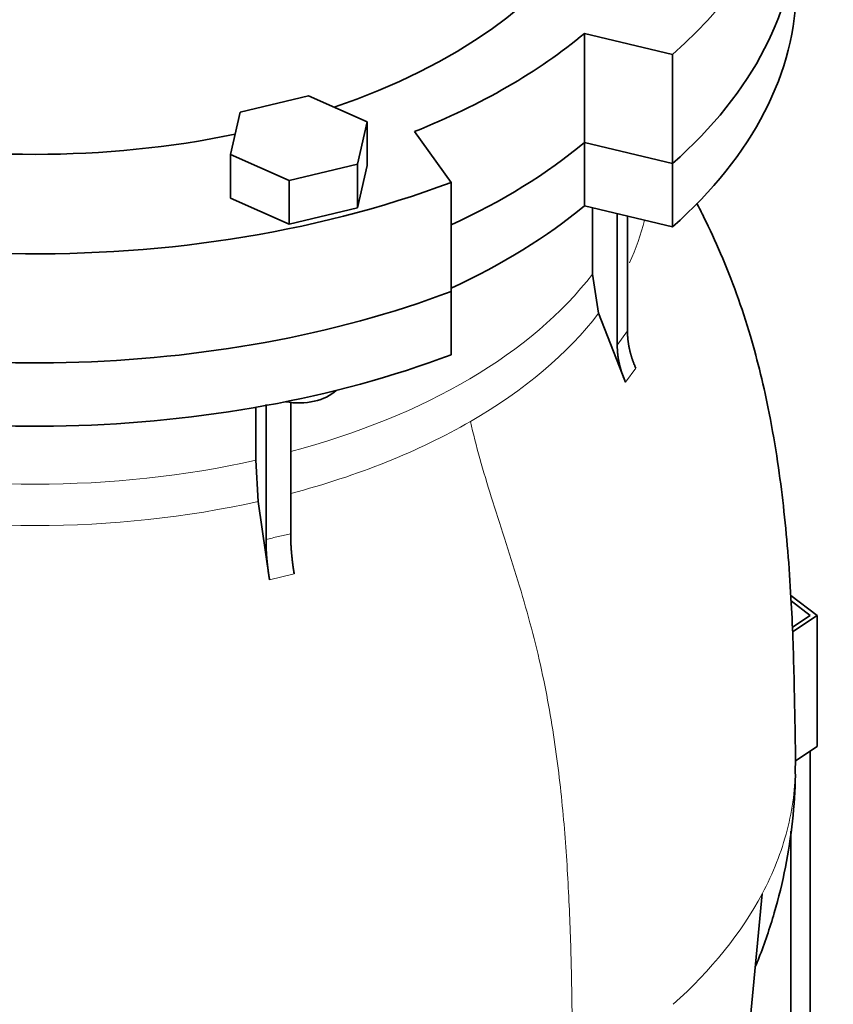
# Model space of a CAD drawing. Header units: millimetres. Extents: x 426 to 1318, y -2223 to 1749.
# Tile 12 of 31: x 1166 to 1318, y -942 to -758. Entities that reach past the tile are written whole.
import ezdxf

# ---------------------------------------------------------------- set-up
doc = ezdxf.new("R2010")
doc.units = ezdxf.units.MM
for name, color, linetype in [('MID_344-5', 7, 'Continuous'), ('VSI344-454_FLANG', 7, 'Continuous'), ('VSI344-454_TERMI', 7, 'Continuous'), ('VSI344-454_TESTA', 7, 'Continuous')]:
    doc.layers.add(name, color=color, linetype=linetype)

# ---------------------------------------------------------------- blocks, each defined once
blk = doc.blocks.new('SE4')
at = {"layer": 'MID_344-5', "color": 7, "linetype": 'Continuous', "lineweight": 35}
blk.add_line((1313.67, -968.86), (1313.67, -894.88), dxfattribs=at)
at = {"layer": 'VSI344-454_FLANG', "color": 7, "linetype": 'Continuous', "lineweight": 35}
for p, q in [((1271.4, -760.59), (1287.89, -764.53)), ((1271.4, -781), (1271.4, -760.59)), ((1287.89, -764.53), (1287.89, -784.95)), ((1219.72, -772.29), (1206.91, -775.35)), ((1230.71, -777.16), (1219.72, -772.29)), ((1206.91, -775.35), (1205.11, -783.28)), ((1228.9, -785.09), (1230.71, -777.16)), ((1230.71, -777.16), (1230.71, -785.33)), ((1246.41, -788.48), (1239.58, -778.96)), ((1271.4, -781), (1287.89, -784.95)), ((1205.11, -783.28), (1205.11, -791.45)), ((1205.11, -783.28), (1216.1, -788.15)), ((1216.1, -788.15), (1228.9, -785.09)), ((1228.9, -785.09), (1228.9, -793.26)), ((1228.9, -793.26), (1230.71, -785.33)), ((1216.1, -788.15), (1216.1, -796.32)), ((1246.41, -788.48), (1246.41, -808.89)), ((1205.11, -791.45), (1216.1, -796.32)), ((1216.1, -796.32), (1228.9, -793.26))]:
    blk.add_line(p, q, dxfattribs=at)
for centre, major_axis, start_param, end_param in [((1168.54, -719.58), (-110.25, 0), 2.103318, 6.283185), ((1168.54, -719.58), (142.5, 0), 2.772791, 5.290477), ((1168.54, -719.58), (-142.5, 0), 2.563505, 3.510394), ((1168.54, -739.99), (142.5, 0), 3.141593, 5.290477), ((1168.54, -739.99), (-142.5, 0), 2.563505, 3.141593), ((1168.54, -719.58), (125, 0), 5.316801, 5.678774), ((1168.54, -719.58), (-110.25, 0), 1.224323, 1.91727), ((1168.54, -739.99), (125, 0), 5.384862, 5.678774)]:
    blk.add_ellipse(centre, major_axis=major_axis, ratio=0.57735, start_param=start_param, end_param=end_param, dxfattribs=at)
at = {"layer": 'VSI344-454_TERMI', "color": 7, "linetype": 'Continuous', "lineweight": 35}
for p, q in [((1310.02, -865.75), (1314.95, -869.53)), ((1313.67, -869.5), (1310.08, -866.75)), ((1310.31, -871.73), (1313.67, -869.5)), ((1314.95, -869.53), (1310.35, -872.58)), ((1314.95, -869.53), (1314.95, -894.02)), ((1314.95, -894.02), (1310.89, -896.73))]:
    blk.add_line(p, q, dxfattribs=at)
at = {"layer": 'VSI344-454_TESTA', "color": 7, "linetype": 'Continuous', "lineweight": 35}
for p, q in [((1287.89, -784.95), (1271.4, -781)), ((1271.4, -781), (1271.4, -792.84)), ((1287.89, -784.95), (1287.89, -796.79)), ((1287.89, -796.79), (1271.4, -792.84)), ((1272.88, -793.2), (1272.88, -805.64)), ((1277.53, -794.31), (1277.53, -818.93)), ((1279.44, -794.76), (1279.44, -816.26)), ((1272.88, -805.64), (1274.05, -812.95)), ((1246.41, -820.73), (1246.41, -808.89)), ((1279.09, -825.89), (1274.05, -812.95)), ((1209.85, -830.57), (1209.85, -840.47)), ((1211.77, -830.05), (1211.77, -855.33)), ((1216.39, -829.57), (1216.39, -854.23)), ((1209.85, -840.47), (1210.33, -848.18)), ((1212.42, -862.82), (1210.33, -848.18)), ((1310.04, -966.45), (1310.04, -909.9)), ((1301.01, -960.11), (1304.66, -921.62))]:
    blk.add_line(p, q, dxfattribs=at)
at = {"layer": 'VSI344-454_TESTA', "color": 4, "linetype": 'Continuous', "lineweight": 9}
for p, q in [((1277.53, -818.93), (1279.44, -816.26)), ((1279.09, -825.89), (1281, -823.22)), ((1212.42, -862.82), (1217.04, -861.71))]:
    blk.add_line(p, q, dxfattribs=at)
at = {"layer": 'VSI344-454_TESTA', "color": 7, "linetype": 'Continuous', "lineweight": 35}
for centre, major_axis, start_param, end_param in [((1168.54, -739.99), (142.5, 0), 3.141593, 5.290477), ((1168.54, -739.99), (-142.5, 0), 2.563505, 3.141593), ((1168.54, -751.83), (142.5, 0), 3.141593, 5.290477), ((1168.54, -751.83), (-142.5, 0), 2.563505, 3.141593), ((1168.54, -739.99), (125, 0), 5.384862, 5.678774), ((1168.54, -751.83), (125, 0), 5.384862, 5.678774), ((1217.91, -825.13), (-8, 0), 1.255839, 2.627445)]:
    blk.add_ellipse(centre, major_axis=major_axis, ratio=0.57735, start_param=start_param, end_param=end_param, dxfattribs=at)
at = {"layer": 'VSI344-454_TESTA', "color": 4, "linetype": 'Continuous', "lineweight": 9}
for centre, major_axis, start_param, end_param in [((1168.54, -786.16), (-115.26, 0), 2.877385, 3.000264), ((1168.54, -779.13), (114, 0), 5.145722, 5.868555), ((1168.54, -786.16), (115.26, 0), 5.497787, 5.868795), ((1168.54, -786.16), (115.26, 0), 5.141024, 5.497787), ((1168.54, -779.13), (114, 0), 4.341621, 5.083156), ((1168.54, -786.16), (-115.26, 0), 1.199788, 1.941804), ((1168.54, -897.55), (142.36, 0), 5.707705, 5.986003)]:
    blk.add_ellipse(centre, major_axis=major_axis, ratio=0.57735, start_param=start_param, end_param=end_param, dxfattribs=at)
at = {"layer": 'VSI344-454_TESTA', "color": 7, "linetype": 'Continuous', "lineweight": 35}
for points, degree, knots in [([(1310.89, -897.58), (1310.89, -896.44), (1310.89, -894.02), (1310.81, -890.11), (1310.73, -885.9), (1310.62, -880.5), (1310.43, -873.77), (1310.06, -865.9), (1309.51, -857.68), (1308.69, -849.16), (1307.58, -840.54), (1306.16, -832.28), (1304.44, -824.41), (1302.44, -816.92), (1299.98, -809.36), (1297.04, -801.96), (1294.43, -796.32), (1292.87, -793.23), (1292.41, -792.34)], 3, [0, 0, 0, 0, 0.0209284, 0.0523806, 0.0821771, 0.1221655, 0.173912, 0.2271622, 0.2882773, 0.3461023, 0.4010479, 0.4614908, 0.5102235, 0.5573757, 0.6105247, 0.6627444, 0.7103953, 0.7296892, 0.7296892, 0.7296892, 0.7296892]), ([(1279.44, -816.26), (1279.44, -817.96), (1279.83, -819.72), (1280.23, -821.48), (1281, -823.22)], 2, [0, 0, 0, 0.5, 0.5, 1, 1, 1]), ([(1279.09, -825.89), (1278.32, -824.15), (1277.92, -822.39), (1277.53, -820.63), (1277.53, -818.93)], 2, [0, 0, 0, 0.5, 0.5, 1, 1, 1]), ([(1216.39, -854.23), (1216.39, -855.93), (1216.55, -857.82), (1216.72, -859.71), (1217.04, -861.71)], 2, [0, 0, 0, 0.499868, 0.499868, 1, 1, 1]), ([(1212.42, -862.82), (1212.1, -860.81), (1211.93, -858.92), (1211.77, -857.03), (1211.77, -855.34)], 2, [0, 0, 0, 0.500133, 0.500133, 1, 1, 1]), ([(1303.43, -935.17), (1303.64, -934.65), (1304.95, -931.39), (1307.04, -925.25), (1309.15, -916.66), (1310.41, -908.1), (1310.95, -901.54), (1310.85, -898.28), (1310.83, -897.63)], 3, [0.3323839, 0.3323839, 0.3323839, 0.3323839, 0.3614839, 0.5164921, 0.6692335, 0.8200519, 0.9692782, 1, 1, 1, 1])]:
    blk.add_open_spline(points, degree=degree, knots=knots, dxfattribs=at)
at = {"layer": 'VSI344-454_TESTA', "color": 4, "linetype": 'Continuous', "lineweight": 9}
for points, knots in [([(1250.04, -833.22), (1251.07, -837.79), (1253.87, -847.44), (1259.01, -862.78), (1263.38, -878.66), (1266.03, -893.68), (1267.6, -907.77), (1268.48, -921.32), (1268.96, -934.56), (1269.1, -945.89), (1269.2, -952.93), (1269.2, -955.66)], [0, 0, 0, 0, 0.117079, 0.240569, 0.360617, 0.476421, 0.590288, 0.703407, 0.816259, 0.929029, 1, 1, 1, 1]), ([(1211.77, -855.34), (1211.77, -855.33), (1211.77, -855.33), (1211.77, -855.33), (1212.55, -855.12), (1214.09, -854.72), (1215.63, -854.38), (1216.39, -854.23), (1216.39, -854.23), (1216.39, -854.23), (1216.39, -854.23)], [0, 0, 0, 0, 0.000018, 0.000018, 0.000018, 0.5, 0.999982, 0.999982, 0.999982, 1, 1, 1, 1]), ([(1310.89, -897.58), (1310.89, -901.64), (1310.37, -905.7), (1308.28, -913.74), (1306.72, -917.72), (1304.66, -921.62)], [0.5007831, 0.5007831, 0.5007831, 0.5007831, 0.75, 0.75, 1, 1, 1, 1])]:
    blk.add_open_spline(points, degree=3, knots=knots, dxfattribs=at)
blk.add_rational_spline([(1026.19, -897.56), (1026.2, -963.4), (1119.5, -992.18), (1210.23, -976.14)], [0.668608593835, 0.547048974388, 0.657512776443, 1], degree=3, dxfattribs=at)

msp = doc.modelspace()

# ---------------------------------------------------------------- block references
msp.add_blockref('SE4', (0, 0))

doc.saveas('drawing.dxf')
